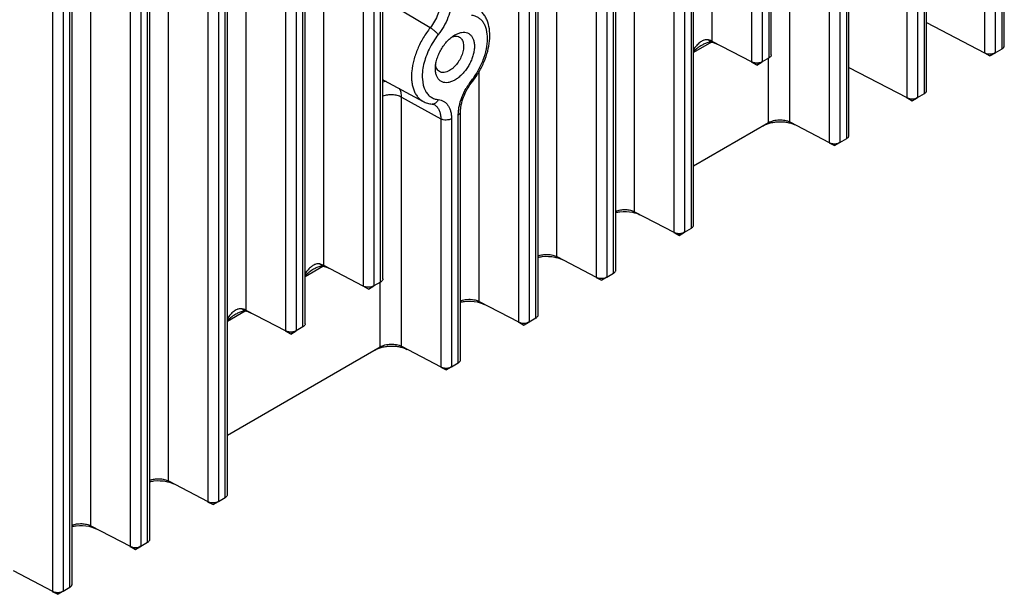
# Model space of a CAD drawing. Header units: inches. Extents: x 0 to 34, y 0 to 22.
# Tile 119 of 126: x 26.1 to 29.3, y 9.2 to 11.1. Entities that reach past the tile are written whole.
import ezdxf

# ---------------------------------------------------------------- set-up
doc = ezdxf.new("R2010")
doc.units = ezdxf.units.IN
doc.header["$LTSCALE"] = 1.87
doc.header["$MEASUREMENT"] = 0
doc.layers.get('0').update_dxf_attribs({"linetype": 'CONTINUOUS'})

msp = doc.modelspace()

# ---------------------------------------------------------------- linework, layer by layer
at = {"color": 7, "linetype": 'CONTINUOUS'}
for p, q in [((29.2246, 17.0731), (29.2246, 10.9884)), ((29.2595, 17.0733), (29.2595, 10.9887)), ((29.2815, 11.0014), (29.2815, 17.086)), ((29.2889, 11.0116), (29.2889, 17.0962)), ((29.0357, 10.8655), (29.0357, 16.9501)), ((28.9714, 16.9269), (28.9714, 10.8422)), ((29.0063, 16.9271), (29.0063, 10.8425)), ((29.0284, 10.8552), (29.0284, 16.9399)), ((28.7753, 10.7091), (28.7753, 16.7937)), ((28.7826, 10.7193), (28.7826, 16.8039)), ((28.7183, 16.7807), (28.7183, 10.6961)), ((28.7532, 16.781), (28.7532, 10.6963)), ((28.0839, 10.4707), (28.0839, 16.5624)), ((28.269, 10.4167), (28.269, 16.5014)), ((28.2763, 10.427), (28.2763, 16.5116)), ((28.212, 16.4884), (28.212, 10.4037)), ((28.2469, 16.4887), (28.2469, 10.404)), ((27.8307, 10.3245), (27.8307, 16.4162)), ((28.0231, 10.2808), (28.0231, 16.3654)), ((27.9588, 16.3423), (27.9588, 10.2576)), ((27.9938, 16.3425), (27.9938, 10.2578)), ((28.0158, 10.2706), (28.0158, 16.3552)), ((27.7627, 10.1244), (27.7627, 16.2091)), ((27.77, 10.1347), (27.77, 16.2192)), ((27.7057, 16.1961), (27.7057, 10.1114)), ((27.7406, 16.1963), (27.7406, 10.1117)), ((26.7574, 9.55), (26.7574, 15.6346)), ((26.6931, 15.6114), (26.6931, 9.5268)), ((26.728, 15.6117), (26.728, 9.527)), ((26.7501, 9.5398), (26.7501, 15.6244)), ((27.0713, 10.2955), (27.0713, 15.5682)), ((27.2564, 10.2416), (27.2564, 15.5073)), ((27.2637, 10.2518), (27.2637, 15.5174)), ((27.1994, 15.4943), (27.1994, 10.2286)), ((27.2343, 15.4945), (27.2343, 10.2288)), ((26.8182, 10.1493), (26.8182, 15.4221)), ((27.0106, 10.1057), (27.0106, 15.3713)), ((26.2511, 9.2577), (26.2511, 15.3423)), ((26.9463, 15.3481), (26.9463, 10.0824)), ((26.9812, 15.3484), (26.9812, 10.0827)), ((27.0032, 10.0954), (27.0032, 15.3611)), ((26.1868, 15.3191), (26.1868, 9.2344)), ((26.2217, 15.3194), (26.2217, 9.2347)), ((26.2438, 9.2474), (26.2438, 15.3321)), ((28.5902, 10.763), (28.5902, 13.5543)), ((28.337, 11.0256), (28.337, 13.4694)), ((28.5294, 10.9819), (28.5294, 13.4222)), ((28.4651, 13.399), (28.4651, 10.9587)), ((28.5, 13.3992), (28.5, 10.9589)), ((28.5221, 10.9716), (28.5221, 13.412)), ((26.565, 9.5937), (26.565, 12.385)), ((26.3119, 9.4475), (26.3119, 12.3001)), ((26.44, 12.2297), (26.44, 9.3806)), ((26.4749, 12.2299), (26.4749, 9.3809)), ((26.497, 9.3936), (26.497, 12.2427)), ((26.5043, 9.4038), (26.5043, 12.2529)), ((27.418, 11.0699), (27.2914, 11.1442)), ((29.0357, 11.087), (29.2246, 10.9884)), ((28.3343, 11.0225), (28.2763, 10.989)), ((28.3341, 11.0229), (28.3233, 11.0304)), ((28.4651, 10.9587), (28.337, 11.0256)), ((29.2242, 10.9877), (29.2422, 10.9782)), ((29.2246, 10.9884), (29.2418, 10.9784)), ((29.2422, 10.9782), (29.2597, 10.9883)), ((29.2595, 10.9887), (29.2426, 10.9785)), ((29.2595, 10.9887), (29.2815, 11.0014)), ((28.4828, 10.9484), (28.4647, 10.9579)), ((28.4828, 10.9484), (28.4651, 10.9587)), ((28.4828, 10.9484), (28.5, 10.9589)), ((28.5003, 10.9585), (28.4828, 10.9484)), ((28.5221, 10.9716), (28.5, 10.9589)), ((28.5203, 10.761), (28.5203, 10.9716)), ((27.5776, 10.1783), (27.5776, 10.9284)), ((28.7826, 10.9409), (28.9714, 10.8422)), ((27.2678, 10.8985), (27.395, 10.8301)), ((29.0063, 10.8425), (29.0284, 10.8552)), ((27.3245, 10.8436), (27.4525, 10.7732)), ((27.3245, 10.0322), (27.3245, 10.8436)), ((28.971, 10.8415), (28.9891, 10.8321)), ((28.9714, 10.8422), (28.9887, 10.8323)), ((28.9891, 10.8321), (29.0065, 10.8421)), ((29.0063, 10.8425), (28.9895, 10.8323)), ((27.5095, 9.9783), (27.5095, 10.7862)), ((27.5169, 9.9885), (27.5169, 10.7964)), ((27.4525, 10.7732), (27.4525, 9.9653)), ((27.4875, 10.7734), (27.4875, 9.9655)), ((28.2763, 10.6201), (28.5203, 10.761)), ((28.5902, 10.763), (28.7183, 10.6961)), ((28.7179, 10.6953), (28.7359, 10.6859)), ((28.7183, 10.6961), (28.7355, 10.6861)), ((28.7359, 10.6859), (28.7534, 10.696)), ((28.7532, 10.6963), (28.7364, 10.6861)), ((28.7532, 10.6963), (28.7753, 10.7091)), ((28.0839, 10.4707), (28.212, 10.4037)), ((28.2116, 10.403), (28.2297, 10.3936)), ((28.212, 10.4037), (28.2292, 10.3938)), ((28.2297, 10.3936), (28.2471, 10.4036)), ((28.2469, 10.404), (28.2301, 10.3938)), ((28.2469, 10.404), (28.269, 10.4167)), ((27.0684, 10.2928), (27.0576, 10.3004)), ((27.8307, 10.3245), (27.9588, 10.2576)), ((27.0686, 10.2925), (27.0106, 10.2589)), ((27.1994, 10.2286), (27.0713, 10.2955)), ((27.9938, 10.2578), (28.0158, 10.2706)), ((27.2564, 10.2416), (27.2343, 10.2288)), ((27.2546, 10.0302), (27.2546, 10.2416)), ((27.9584, 10.2568), (27.9765, 10.2474)), ((27.9588, 10.2576), (27.9761, 10.2476)), ((27.9765, 10.2474), (27.994, 10.2575)), ((27.9938, 10.2578), (27.9769, 10.2476)), ((27.2171, 10.2184), (27.199, 10.2278)), ((27.2171, 10.2184), (27.1994, 10.2286)), ((27.2171, 10.2184), (27.2343, 10.2288)), ((27.2345, 10.2285), (27.2171, 10.2184)), ((27.5776, 10.1783), (27.7057, 10.1114)), ((26.8155, 10.1463), (26.7574, 10.1128)), ((26.8153, 10.1467), (26.8044, 10.1542)), ((26.9463, 10.0824), (26.8182, 10.1493)), ((27.7053, 10.1107), (27.7234, 10.1012)), ((27.7057, 10.1114), (27.7229, 10.1015)), ((27.7234, 10.1012), (27.7408, 10.1113)), ((27.7406, 10.1117), (27.7238, 10.1015)), ((27.7406, 10.1117), (27.7627, 10.1244)), ((26.9639, 10.0722), (26.9459, 10.0817)), ((26.9639, 10.0722), (26.9463, 10.0824)), ((26.9639, 10.0722), (26.9812, 10.0827)), ((26.9814, 10.0823), (26.9639, 10.0722)), ((27.0032, 10.0954), (26.9812, 10.0827)), ((26.7574, 9.7432), (27.2546, 10.0302)), ((27.3245, 10.0322), (27.4525, 9.9653)), ((27.4522, 9.9645), (27.4702, 9.9551)), ((27.4525, 9.9653), (27.4698, 9.9553)), ((27.4702, 9.9551), (27.4877, 9.9652)), ((27.4875, 9.9655), (27.4706, 9.9553)), ((27.4875, 9.9655), (27.5095, 9.9783)), ((26.565, 9.5937), (26.6931, 9.5268)), ((26.728, 9.527), (26.7501, 9.5398)), ((26.6927, 9.526), (26.7108, 9.5166)), ((26.6931, 9.5268), (26.7104, 9.5168)), ((26.7108, 9.5166), (26.7282, 9.5267)), ((26.728, 9.527), (26.7112, 9.5168)), ((26.3119, 9.4475), (26.44, 9.3806)), ((26.4396, 9.3799), (26.4576, 9.3704)), ((26.44, 9.3806), (26.4572, 9.3707)), ((26.4576, 9.3704), (26.4751, 9.3805)), ((26.4749, 9.3809), (26.4581, 9.3707)), ((26.4749, 9.3809), (26.497, 9.3936)), ((26.0587, 9.3014), (26.1868, 9.2344)), ((26.2217, 9.2347), (26.2438, 9.2474)), ((26.1864, 9.2337), (26.2045, 9.2243)), ((26.1868, 9.2344), (26.2041, 9.2245)), ((26.2045, 9.2243), (26.222, 9.2343)), ((26.2217, 9.2347), (26.2049, 9.2245))]:
    msp.add_line(p, q, dxfattribs=at)
for centre, radius, start, end in [((28.3583, 10.9192), 0.1087, 117.1372, 120.0157), ((28.3077, 10.9632), 0.069, 72.7172, 76.9447), ((28.3083, 10.9166), 0.1094, 75.2256, 76.3197), ((27.2962, 10.9513), 0.06, 237.1604, 241.7589), ((27.7205, 10.7659), 0.2138, 142.56, 150.2001), ((27.711, 10.7729), 0.2021, 141.5717, 142.5035), ((27.3446, 11.0598), 0.2681, 321.5711, 322.2874), ((27.4257, 10.8371), 0.0159, 263.888, 278.3218), ((27.4153, 10.7897), 0.0334, 50.7571, 61.7593), ((27.042, 10.2331), 0.069, 72.7172, 76.9447), ((27.0925, 10.1892), 0.1087, 117.1372, 120.0157), ((27.0425, 10.1865), 0.1094, 75.2256, 76.3197), ((26.8394, 10.043), 0.1087, 117.1372, 120.0157), ((26.7889, 10.087), 0.069, 72.7172, 76.9447), ((26.7894, 10.0403), 0.1094, 75.2256, 76.3197)]:
    msp.add_arc(centre, radius, start, end, dxfattribs=at)
for points, knots in [([(27.4525, 11.1597), (27.4525, 11.1561), (27.4521, 11.1486), (27.4497, 11.1332), (27.4438, 11.1135), (27.4329, 11.0908), (27.4233, 11.0766), (27.418, 11.0699)], [0, 0, 0, 0, 0.110685, 0.22804, 0.477451, 0.738674, 1, 1, 1, 1]), ([(27.4875, 11.1599), (27.4875, 11.1506), (27.4852, 11.1311), (27.4765, 11.1022), (27.4629, 11.0737), (27.4509, 11.0559), (27.4443, 11.0476)], [0, 0, 0, 0, 0.227909, 0.477313, 0.738486, 1, 1, 1, 1]), ([(27.5527, 10.8985), (27.5607, 10.9086), (27.5752, 10.9301), (27.5917, 10.9646), (27.6022, 10.9997), (27.6061, 11.0331), (27.6035, 11.0589), (27.5975, 11.0764), (27.5915, 11.0874), (27.5838, 11.0965), (27.5746, 11.1035), (27.5641, 11.1082), (27.5566, 11.1098), (27.5527, 11.1102)], [0, 0, 0, 0, 0.155244, 0.310348, 0.458411, 0.593743, 0.712709, 0.766055, 0.815748, 0.86267, 0.908073, 0.953404, 1, 1, 1, 1]), ([(27.5567, 10.8958), (27.5642, 10.9056), (27.578, 10.9261), (27.5944, 10.9589), (27.606, 10.9928), (27.6123, 11.0264), (27.6128, 11.0584), (27.6079, 11.0834), (27.6005, 11.1012), (27.5934, 11.1132), (27.5845, 11.1236), (27.5775, 11.1295), (27.5738, 11.132)], [0, 0, 0, 0, 0.14167, 0.283522, 0.421504, 0.552583, 0.674842, 0.788591, 0.842924, 0.895892, 0.948037, 1, 1, 1, 1]), ([(27.418, 11.0699), (27.4097, 11.0594), (27.3946, 11.0373), (27.3765, 11.0018), (27.3638, 10.9654), (27.358, 10.935), (27.3568, 10.9119), (27.3576, 10.8959), (27.3599, 10.881), (27.3639, 10.8675), (27.3694, 10.8554), (27.3765, 10.845), (27.385, 10.8364), (27.3916, 10.8319), (27.395, 10.8301)], [0, 0, 0, 0, 0.150008, 0.300632, 0.44641, 0.582798, 0.646344, 0.706359, 0.762704, 0.815454, 0.86489, 0.911541, 0.956234, 1, 1, 1, 1]), ([(27.4443, 11.0476), (27.4436, 11.0485), (27.4421, 11.0503), (27.4384, 11.0543), (27.4329, 11.0593), (27.4257, 11.065), (27.4206, 11.0684), (27.418, 11.0699)], [0, 0, 0, 0, 0.094694, 0.207127, 0.467573, 0.745116, 1, 1, 1, 1]), ([(27.4443, 11.0476), (27.4386, 11.0404), (27.4279, 11.0252), (27.4144, 11.001), (27.4037, 10.9759), (27.3962, 10.9506), (27.3928, 10.9298), (27.3919, 10.9139), (27.3924, 10.8932), (27.3962, 10.876), (27.4024, 10.8645)], [0, 0, 0, 0, 0.140517, 0.282412, 0.422096, 0.55662, 0.683317, 0.74308, 0.800191, 1, 1, 1, 1]), ([(27.4349, 10.9363), (27.4349, 10.9413), (27.4358, 10.9518), (27.4395, 10.9676), (27.4454, 10.9836), (27.4532, 10.9992), (27.4628, 11.0138), (27.4737, 11.0269), (27.4856, 11.0379), (27.4941, 11.044), (27.4985, 11.0465)], [0, 0, 0, 0, 0.114139, 0.237316, 0.366964, 0.5, 0.632986, 0.762647, 0.885972, 1, 1, 1, 1]), ([(27.5133, 11.0395), (27.5149, 11.0386), (27.5179, 11.0362), (27.5216, 11.0316), (27.5243, 11.026), (27.5268, 11.0169), (27.527, 11.0066), (27.5255, 10.9959), (27.5226, 10.9842), (27.5167, 10.9698), (27.5069, 10.9538), (27.4967, 10.9422), (27.4878, 10.9347), (27.4831, 10.9316), (27.4808, 10.9302)], [0, 0, 0, 0, 0.042839, 0.087453, 0.135259, 0.187216, 0.304425, 0.369576, 0.438223, 0.582534, 0.729582, 0.871242, 0.937725, 1, 1, 1, 1]), ([(27.4893, 11.0403), (27.4901, 11.0405), (27.493, 11.0415), (27.4961, 11.0422), (27.4984, 11.0424)], [0, 0, 0, 0, 0.261323, 1, 1, 1, 1]), ([(27.4984, 11.0424), (27.501, 11.0427), (27.5062, 11.0425), (27.5112, 11.0407), (27.5133, 11.0395)], [0, 0, 0, 0, 0.517311, 1, 1, 1, 1]), ([(27.5203, 11.0546), (27.5236, 11.0551), (27.5301, 11.0555), (27.5395, 11.0534), (27.5476, 11.0487), (27.5541, 11.0416), (27.5588, 11.0325), (27.5615, 11.0216), (27.5624, 11.0094), (27.5614, 10.9961), (27.5585, 10.9821), (27.5538, 10.9679), (27.5474, 10.9538), (27.5396, 10.9403), (27.5306, 10.9278), (27.5206, 10.9166), (27.51, 10.9071), (27.5023, 10.9018), (27.4985, 10.8996)], [0, 0, 0, 0, 0.049487, 0.095326, 0.139854, 0.185706, 0.235178, 0.28971, 0.349898, 0.415544, 0.485959, 0.56002, 0.636381, 0.713508, 0.789836, 0.863931, 0.934436, 1, 1, 1, 1]), ([(27.4985, 11.0465), (27.502, 11.0485), (27.509, 11.0519), (27.5166, 11.054), (27.5203, 11.0546)], [0, 0, 0, 0, 0.523672, 1, 1, 1, 1]), ([(28.3039, 11.0134), (28.2988, 11.0105), (28.2892, 11.0039), (28.2803, 10.9964), (28.2761, 10.9925)], [0, 0, 0, 0, 0.503641, 1, 1, 1, 1]), ([(28.2965, 11.0219), (28.2925, 11.0188), (28.2852, 11.0116), (28.2791, 11.0035), (28.2762, 10.9993)], [0, 0, 0, 0, 0.495622, 1, 1, 1, 1]), ([(28.3112, 11.0299), (28.3099, 11.0295), (28.3046, 11.0276), (28.2998, 11.0245), (28.2965, 11.0219)], [0, 0, 0, 0, 0.248252, 1, 1, 1, 1]), ([(28.3341, 11.0229), (28.3319, 11.023), (28.3274, 11.0228), (28.3188, 11.0207), (28.3126, 11.018), (28.3087, 11.016)], [0, 0, 0, 0, 0.249138, 0.500983, 1, 1, 1, 1]), ([(28.3233, 11.0304), (28.3213, 11.0309), (28.3172, 11.0311), (28.3132, 11.0304), (28.3112, 11.0299)], [0, 0, 0, 0, 0.498259, 1, 1, 1, 1]), ([(28.337, 11.0256), (28.3363, 11.0259), (28.3335, 11.0273), (28.3305, 11.0284), (28.3282, 11.0291)], [0, 0, 0, 0, 0.241522, 1, 1, 1, 1]), ([(28.3547, 11.0153), (28.3533, 11.0161), (28.3473, 11.019), (28.341, 11.0211), (28.3362, 11.0224)], [0, 0, 0, 0, 0.238721, 1, 1, 1, 1]), ([(29.2815, 11.0014), (29.2826, 11.002), (29.2846, 11.0034), (29.287, 11.0059), (29.2885, 11.0087), (29.2889, 11.0107), (29.2889, 11.0116)], [0, 0, 0, 0, 0.285198, 0.546077, 0.781963, 1, 1, 1, 1]), ([(28.5294, 10.9819), (28.5294, 10.9809), (28.5291, 10.9789), (28.5276, 10.9761), (28.5252, 10.9736), (28.5232, 10.9722), (28.5221, 10.9716)], [0, 0, 0, 0, 0.218081, 0.453935, 0.714778, 1, 1, 1, 1]), ([(29.2246, 10.9884), (29.2262, 10.9875), (29.2298, 10.986), (29.2337, 10.9851), (29.2357, 10.9849)], [0, 0, 0, 0, 0.478421, 1, 1, 1, 1]), ([(29.2357, 10.9849), (29.2378, 10.9846), (29.2421, 10.9843), (29.2464, 10.9846), (29.2485, 10.9849)], [0, 0, 0, 0, 0.500533, 1, 1, 1, 1]), ([(29.2485, 10.9849), (29.2505, 10.9853), (29.2543, 10.9861), (29.2579, 10.9877), (29.2595, 10.9887)], [0, 0, 0, 0, 0.522432, 1, 1, 1, 1]), ([(27.4384, 10.9385), (27.438, 10.9393), (27.4365, 10.943), (27.4357, 10.9469), (27.4353, 10.9499)], [0, 0, 0, 0, 0.236569, 1, 1, 1, 1]), ([(28.4763, 10.9551), (28.4743, 10.9554), (28.4704, 10.9562), (28.4667, 10.9577), (28.4651, 10.9587)], [0, 0, 0, 0, 0.521572, 1, 1, 1, 1]), ([(28.5, 10.9589), (28.4985, 10.9579), (28.4948, 10.9564), (28.489, 10.955), (28.4827, 10.9545), (28.4784, 10.9548), (28.4763, 10.9551)], [0, 0, 0, 0, 0.227981, 0.477409, 0.738423, 1, 1, 1, 1]), ([(27.4356, 10.9259), (27.4355, 10.9268), (27.4351, 10.9302), (27.4349, 10.9337), (27.4349, 10.9363)], [0, 0, 0, 0, 0.24268, 1, 1, 1, 1]), ([(27.4985, 10.8996), (27.4949, 10.8975), (27.4877, 10.8941), (27.4768, 10.8911), (27.4663, 10.8906), (27.4568, 10.893), (27.4487, 10.898), (27.4422, 10.9054), (27.4377, 10.915), (27.4361, 10.9221), (27.4356, 10.9259)], [0, 0, 0, 0, 0.148022, 0.282383, 0.403874, 0.516493, 0.626329, 0.740111, 0.863537, 1, 1, 1, 1]), ([(27.4483, 10.927), (27.4462, 10.9282), (27.4422, 10.9316), (27.4395, 10.936), (27.4384, 10.9385)], [0, 0, 0, 0, 0.482956, 1, 1, 1, 1]), ([(27.4633, 10.9241), (27.4606, 10.9238), (27.4554, 10.924), (27.4505, 10.9258), (27.4483, 10.927)], [0, 0, 0, 0, 0.517311, 1, 1, 1, 1]), ([(27.4808, 10.9302), (27.478, 10.9286), (27.4723, 10.9259), (27.4662, 10.9244), (27.4633, 10.9241)], [0, 0, 0, 0, 0.526641, 1, 1, 1, 1]), ([(27.2747, 10.8952), (27.2738, 10.8952), (27.27, 10.8948), (27.2663, 10.8938), (27.2636, 10.8927)], [0, 0, 0, 0, 0.247091, 1, 1, 1, 1]), ([(27.5387, 10.8696), (27.5399, 10.8717), (27.5447, 10.8798), (27.5502, 10.8876), (27.5546, 10.8932)], [0, 0, 0, 0, 0.252438, 1, 1, 1, 1]), ([(27.5527, 10.8985), (27.5531, 10.8979), (27.5539, 10.8968), (27.5547, 10.8952), (27.555, 10.8937), (27.5546, 10.8932)], [0, 0, 0, 0, 0.368334, 0.656106, 1, 1, 1, 1]), ([(27.3245, 10.8436), (27.3224, 10.8447), (27.3179, 10.8468), (27.3081, 10.8499), (27.2948, 10.8519), (27.2786, 10.8513), (27.2681, 10.8489), (27.2632, 10.8471)], [0, 0, 0, 0, 0.112692, 0.233371, 0.489569, 0.751133, 1, 1, 1, 1]), ([(27.3245, 10.8436), (27.3245, 10.8488), (27.3236, 10.8588), (27.3205, 10.8683), (27.3183, 10.8724)], [0, 0, 0, 0, 0.529942, 1, 1, 1, 1]), ([(27.4024, 10.8645), (27.4046, 10.8605), (27.4097, 10.853), (27.4165, 10.847), (27.4201, 10.8445)], [0, 0, 0, 0, 0.512621, 1, 1, 1, 1]), ([(27.5124, 10.8137), (27.5145, 10.8237), (27.5205, 10.8439), (27.5296, 10.8629), (27.5349, 10.8722)], [0, 0, 0, 0, 0.488399, 1, 1, 1, 1]), ([(27.5192, 10.8187), (27.5209, 10.8274), (27.5262, 10.8449), (27.5341, 10.8614), (27.5387, 10.8696)], [0, 0, 0, 0, 0.484492, 1, 1, 1, 1]), ([(29.0284, 10.8552), (29.0295, 10.8558), (29.0315, 10.8572), (29.0339, 10.8597), (29.0354, 10.8625), (29.0357, 10.8645), (29.0357, 10.8655)], [0, 0, 0, 0, 0.285198, 0.546077, 0.781963, 1, 1, 1, 1]), ([(27.395, 10.8301), (27.3994, 10.8277), (27.4089, 10.8238), (27.4189, 10.8218), (27.424, 10.8212)], [0, 0, 0, 0, 0.49795, 1, 1, 1, 1]), ([(27.4201, 10.8445), (27.4237, 10.8421), (27.4314, 10.8382), (27.4399, 10.8364), (27.4443, 10.8359)], [0, 0, 0, 0, 0.49322, 1, 1, 1, 1]), ([(27.4311, 10.8192), (27.4301, 10.8197), (27.4278, 10.8206), (27.4253, 10.8211), (27.424, 10.8212)], [0, 0, 0, 0, 0.46366, 1, 1, 1, 1]), ([(27.4443, 10.8359), (27.4435, 10.834), (27.4416, 10.8304), (27.4378, 10.8259), (27.4332, 10.8227), (27.4297, 10.8216), (27.428, 10.8213)], [0, 0, 0, 0, 0.269709, 0.527973, 0.770384, 1, 1, 1, 1]), ([(27.4364, 10.8156), (27.4391, 10.8134), (27.4439, 10.8081), (27.4489, 10.798), (27.4519, 10.7862), (27.4525, 10.7776), (27.4525, 10.7732)], [0, 0, 0, 0, 0.218413, 0.454136, 0.714272, 1, 1, 1, 1]), ([(27.4443, 10.8359), (27.4475, 10.8356), (27.4537, 10.8343), (27.4624, 10.8304), (27.47, 10.8246), (27.4763, 10.8171), (27.4813, 10.808), (27.4849, 10.7975), (27.487, 10.7858), (27.4875, 10.7776), (27.4875, 10.7734)], [0, 0, 0, 0, 0.11469, 0.226189, 0.337848, 0.45326, 0.575498, 0.706752, 0.848267, 1, 1, 1, 1]), ([(27.51, 10.7967), (27.5101, 10.7981), (27.5107, 10.8038), (27.5116, 10.8094), (27.5124, 10.8137)], [0, 0, 0, 0, 0.244065, 1, 1, 1, 1]), ([(27.5169, 10.7964), (27.5169, 10.8), (27.5173, 10.8075), (27.5184, 10.8149), (27.5192, 10.8187)], [0, 0, 0, 0, 0.479004, 1, 1, 1, 1]), ([(28.9714, 10.8422), (28.973, 10.8413), (28.9767, 10.8398), (28.9805, 10.839), (28.9826, 10.8387)], [0, 0, 0, 0, 0.478421, 1, 1, 1, 1]), ([(28.9826, 10.8387), (28.9847, 10.8384), (28.989, 10.8381), (28.9932, 10.8385), (28.9953, 10.8388)], [0, 0, 0, 0, 0.500533, 1, 1, 1, 1]), ([(28.9953, 10.8388), (28.9973, 10.8391), (29.0011, 10.84), (29.0047, 10.8415), (29.0063, 10.8425)], [0, 0, 0, 0, 0.522432, 1, 1, 1, 1]), ([(27.5095, 10.7862), (27.5095, 10.787), (27.5096, 10.7905), (27.5098, 10.794), (27.51, 10.7967)], [0, 0, 0, 0, 0.245217, 1, 1, 1, 1]), ([(27.5095, 10.7862), (27.5106, 10.7868), (27.5126, 10.7882), (27.515, 10.7907), (27.5165, 10.7934), (27.5169, 10.7954), (27.5169, 10.7964)], [0, 0, 0, 0, 0.28819, 0.548295, 0.782244, 1, 1, 1, 1]), ([(27.4875, 10.7734), (27.4863, 10.7727), (27.4837, 10.7715), (27.4779, 10.7697), (27.4701, 10.7688), (27.4622, 10.7696), (27.4564, 10.7713), (27.4538, 10.7725), (27.4525, 10.7732)], [0, 0, 0, 0, 0.113478, 0.236616, 0.498487, 0.761189, 0.885296, 1, 1, 1, 1]), ([(28.5035, 10.7508), (28.507, 10.7529), (28.5147, 10.7565), (28.5229, 10.7591), (28.5272, 10.7601)], [0, 0, 0, 0, 0.476559, 1, 1, 1, 1]), ([(28.5203, 10.761), (28.5227, 10.7624), (28.5279, 10.7649), (28.5364, 10.7675), (28.5456, 10.7693), (28.5551, 10.7701), (28.5646, 10.7698), (28.5739, 10.7686), (28.5824, 10.7664), (28.5877, 10.7643), (28.5902, 10.763)], [0, 0, 0, 0, 0.11433, 0.237745, 0.367654, 0.50076, 0.633753, 0.763341, 0.886242, 1, 1, 1, 1]), ([(28.5272, 10.7601), (28.5318, 10.7613), (28.5412, 10.763), (28.5556, 10.7641), (28.5699, 10.7636), (28.5794, 10.7622), (28.5839, 10.7612)], [0, 0, 0, 0, 0.247565, 0.501706, 0.754964, 1, 1, 1, 1]), ([(28.5839, 10.7612), (28.5882, 10.7603), (28.5963, 10.7581), (28.604, 10.7549), (28.6074, 10.753)], [0, 0, 0, 0, 0.525847, 1, 1, 1, 1]), ([(28.7753, 10.7091), (28.7763, 10.7097), (28.7783, 10.711), (28.7807, 10.7136), (28.7822, 10.7163), (28.7826, 10.7183), (28.7826, 10.7193)], [0, 0, 0, 0, 0.285198, 0.546077, 0.781963, 1, 1, 1, 1]), ([(28.7183, 10.6961), (28.7199, 10.6951), (28.7236, 10.6936), (28.7274, 10.6928), (28.7294, 10.6925)], [0, 0, 0, 0, 0.478421, 1, 1, 1, 1]), ([(28.7294, 10.6925), (28.7315, 10.6922), (28.7358, 10.692), (28.7401, 10.6923), (28.7422, 10.6926)], [0, 0, 0, 0, 0.500533, 1, 1, 1, 1]), ([(28.7422, 10.6926), (28.7442, 10.6929), (28.748, 10.6938), (28.7516, 10.6954), (28.7532, 10.6963)], [0, 0, 0, 0, 0.522432, 1, 1, 1, 1]), ([(28.0227, 10.4728), (28.0251, 10.4736), (28.0301, 10.4752), (28.0379, 10.4767), (28.0461, 10.4776), (28.0543, 10.4777), (28.0624, 10.477), (28.0701, 10.4757), (28.0773, 10.4736), (28.0818, 10.4717), (28.0839, 10.4707)], [0, 0, 0, 0, 0.122389, 0.250278, 0.381274, 0.512955, 0.642965, 0.768874, 0.888413, 1, 1, 1, 1]), ([(28.023, 10.4683), (28.0274, 10.4693), (28.0455, 10.4724), (28.0642, 10.4717), (28.0776, 10.4689)], [0, 0, 0, 0, 0.249362, 1, 1, 1, 1]), ([(28.0776, 10.4689), (28.0819, 10.468), (28.09, 10.4658), (28.0977, 10.4626), (28.1011, 10.4607)], [0, 0, 0, 0, 0.525847, 1, 1, 1, 1]), ([(28.212, 10.4037), (28.2136, 10.4028), (28.2173, 10.4013), (28.2211, 10.4005), (28.2231, 10.4002)], [0, 0, 0, 0, 0.478421, 1, 1, 1, 1]), ([(28.2231, 10.4002), (28.2253, 10.3999), (28.2295, 10.3997), (28.2338, 10.4), (28.2359, 10.4003)], [0, 0, 0, 0, 0.500533, 1, 1, 1, 1]), ([(28.2359, 10.4003), (28.2379, 10.4006), (28.2417, 10.4015), (28.2453, 10.403), (28.2469, 10.404)], [0, 0, 0, 0, 0.522432, 1, 1, 1, 1]), ([(28.269, 10.4167), (28.2701, 10.4173), (28.2721, 10.4187), (28.2744, 10.4212), (28.2759, 10.424), (28.2763, 10.426), (28.2763, 10.427)], [0, 0, 0, 0, 0.285198, 0.546077, 0.781963, 1, 1, 1, 1]), ([(27.0455, 10.2998), (27.0442, 10.2994), (27.0389, 10.2975), (27.0341, 10.2944), (27.0308, 10.2918)], [0, 0, 0, 0, 0.248252, 1, 1, 1, 1]), ([(27.0576, 10.3004), (27.0556, 10.3008), (27.0515, 10.3011), (27.0475, 10.3004), (27.0455, 10.2998)], [0, 0, 0, 0, 0.498259, 1, 1, 1, 1]), ([(27.7695, 10.3266), (27.7719, 10.3275), (27.7769, 10.329), (27.7848, 10.3306), (27.7929, 10.3314), (27.8011, 10.3315), (27.8092, 10.3309), (27.817, 10.3295), (27.8242, 10.3275), (27.8287, 10.3256), (27.8307, 10.3245)], [0, 0, 0, 0, 0.122389, 0.250278, 0.381274, 0.512955, 0.642965, 0.768874, 0.888413, 1, 1, 1, 1]), ([(27.7699, 10.3222), (27.7743, 10.3232), (27.7923, 10.3263), (27.8111, 10.3255), (27.8245, 10.3227)], [0, 0, 0, 0, 0.249362, 1, 1, 1, 1]), ([(27.8245, 10.3227), (27.8288, 10.3218), (27.8368, 10.3197), (27.8445, 10.3164), (27.848, 10.3145)], [0, 0, 0, 0, 0.525847, 1, 1, 1, 1]), ([(27.0381, 10.2833), (27.0331, 10.2804), (27.0235, 10.2739), (27.0146, 10.2664), (27.0104, 10.2625)], [0, 0, 0, 0, 0.503641, 1, 1, 1, 1]), ([(27.0308, 10.2918), (27.0268, 10.2887), (27.0195, 10.2816), (27.0134, 10.2735), (27.0105, 10.2692)], [0, 0, 0, 0, 0.495622, 1, 1, 1, 1]), ([(27.0684, 10.2928), (27.0662, 10.293), (27.0617, 10.2927), (27.0531, 10.2906), (27.0469, 10.2879), (27.0429, 10.2859)], [0, 0, 0, 0, 0.249138, 0.500983, 1, 1, 1, 1]), ([(27.0713, 10.2955), (27.0706, 10.2958), (27.0678, 10.2972), (27.0648, 10.2983), (27.0625, 10.299)], [0, 0, 0, 0, 0.241522, 1, 1, 1, 1]), ([(27.089, 10.2853), (27.0876, 10.286), (27.0816, 10.2889), (27.0753, 10.291), (27.0704, 10.2923)], [0, 0, 0, 0, 0.238721, 1, 1, 1, 1]), ([(28.0158, 10.2706), (28.0169, 10.2712), (28.0189, 10.2725), (28.0213, 10.2751), (28.0228, 10.2779), (28.0231, 10.2799), (28.0231, 10.2808)], [0, 0, 0, 0, 0.285198, 0.546077, 0.781963, 1, 1, 1, 1]), ([(27.2637, 10.2518), (27.2637, 10.2508), (27.2634, 10.2488), (27.2618, 10.2461), (27.2595, 10.2435), (27.2575, 10.2422), (27.2564, 10.2416)], [0, 0, 0, 0, 0.218081, 0.453935, 0.714778, 1, 1, 1, 1]), ([(27.9588, 10.2576), (27.9605, 10.2566), (27.9641, 10.2551), (27.968, 10.2543), (27.97, 10.254)], [0, 0, 0, 0, 0.478421, 1, 1, 1, 1]), ([(27.97, 10.254), (27.9721, 10.2538), (27.9764, 10.2535), (27.9806, 10.2538), (27.9827, 10.2541)], [0, 0, 0, 0, 0.500533, 1, 1, 1, 1]), ([(27.9827, 10.2541), (27.9848, 10.2544), (27.9886, 10.2553), (27.9922, 10.2569), (27.9938, 10.2578)], [0, 0, 0, 0, 0.522432, 1, 1, 1, 1]), ([(27.2106, 10.225), (27.2085, 10.2253), (27.2047, 10.2261), (27.201, 10.2276), (27.1994, 10.2286)], [0, 0, 0, 0, 0.521572, 1, 1, 1, 1]), ([(27.2343, 10.2288), (27.2327, 10.2279), (27.2291, 10.2263), (27.2232, 10.225), (27.2169, 10.2245), (27.2127, 10.2247), (27.2106, 10.225)], [0, 0, 0, 0, 0.227981, 0.477409, 0.738423, 1, 1, 1, 1]), ([(27.5164, 10.1804), (27.5188, 10.1813), (27.5238, 10.1828), (27.5316, 10.1844), (27.5398, 10.1853), (27.548, 10.1854), (27.5561, 10.1847), (27.5639, 10.1833), (27.5711, 10.1813), (27.5755, 10.1794), (27.5776, 10.1783)], [0, 0, 0, 0, 0.122389, 0.250278, 0.381274, 0.512955, 0.642965, 0.768874, 0.888413, 1, 1, 1, 1]), ([(27.5167, 10.176), (27.5212, 10.177), (27.5392, 10.1801), (27.5579, 10.1794), (27.5713, 10.1766)], [0, 0, 0, 0, 0.249362, 1, 1, 1, 1]), ([(27.5713, 10.1766), (27.5756, 10.1757), (27.5837, 10.1735), (27.5914, 10.1703), (27.5948, 10.1684)], [0, 0, 0, 0, 0.525847, 1, 1, 1, 1]), ([(26.7776, 10.1457), (26.7737, 10.1426), (26.7663, 10.1354), (26.7602, 10.1273), (26.7573, 10.1231)], [0, 0, 0, 0, 0.495622, 1, 1, 1, 1]), ([(26.7924, 10.1536), (26.791, 10.1533), (26.7857, 10.1513), (26.781, 10.1482), (26.7776, 10.1457)], [0, 0, 0, 0, 0.248252, 1, 1, 1, 1]), ([(26.8153, 10.1467), (26.8131, 10.1468), (26.8086, 10.1465), (26.7999, 10.1444), (26.7937, 10.1418), (26.7898, 10.1398)], [0, 0, 0, 0, 0.249138, 0.500983, 1, 1, 1, 1]), ([(26.8044, 10.1542), (26.8025, 10.1546), (26.7984, 10.1549), (26.7943, 10.1542), (26.7924, 10.1536)], [0, 0, 0, 0, 0.498259, 1, 1, 1, 1]), ([(26.8182, 10.1493), (26.8175, 10.1497), (26.8146, 10.151), (26.8117, 10.1522), (26.8094, 10.1529)], [0, 0, 0, 0, 0.241522, 1, 1, 1, 1]), ([(26.8358, 10.1391), (26.8344, 10.1399), (26.8285, 10.1427), (26.8222, 10.1449), (26.8173, 10.1462)], [0, 0, 0, 0, 0.238721, 1, 1, 1, 1]), ([(26.785, 10.1372), (26.7799, 10.1342), (26.7703, 10.1277), (26.7615, 10.1202), (26.7572, 10.1163)], [0, 0, 0, 0, 0.503641, 1, 1, 1, 1]), ([(27.7057, 10.1114), (27.7073, 10.1105), (27.711, 10.109), (27.7148, 10.1082), (27.7169, 10.1079)], [0, 0, 0, 0, 0.478421, 1, 1, 1, 1]), ([(27.7169, 10.1079), (27.719, 10.1076), (27.7232, 10.1073), (27.7275, 10.1077), (27.7296, 10.108)], [0, 0, 0, 0, 0.500533, 1, 1, 1, 1]), ([(27.7296, 10.108), (27.7316, 10.1083), (27.7354, 10.1092), (27.739, 10.1107), (27.7406, 10.1117)], [0, 0, 0, 0, 0.522432, 1, 1, 1, 1]), ([(27.7627, 10.1244), (27.7638, 10.125), (27.7658, 10.1264), (27.7681, 10.1289), (27.7696, 10.1317), (27.77, 10.1337), (27.77, 10.1347)], [0, 0, 0, 0, 0.285198, 0.546077, 0.781963, 1, 1, 1, 1]), ([(26.9574, 10.0789), (26.9554, 10.0792), (26.9515, 10.08), (26.9479, 10.0815), (26.9463, 10.0824)], [0, 0, 0, 0, 0.521572, 1, 1, 1, 1]), ([(26.9812, 10.0827), (26.9796, 10.0817), (26.976, 10.0801), (26.9701, 10.0788), (26.9638, 10.0783), (26.9595, 10.0786), (26.9574, 10.0789)], [0, 0, 0, 0, 0.227981, 0.477409, 0.738423, 1, 1, 1, 1]), ([(27.0106, 10.1056), (27.0106, 10.1047), (27.0102, 10.1027), (27.0087, 10.0999), (27.0063, 10.0974), (27.0043, 10.096), (27.0032, 10.0954)], [0, 0, 0, 0, 0.218081, 0.453935, 0.714778, 1, 1, 1, 1]), ([(27.2378, 10.02), (27.2413, 10.0221), (27.249, 10.0257), (27.2571, 10.0283), (27.2615, 10.0293)], [0, 0, 0, 0, 0.476559, 1, 1, 1, 1]), ([(27.2546, 10.0302), (27.257, 10.0316), (27.2622, 10.0341), (27.2707, 10.0367), (27.2798, 10.0385), (27.2894, 10.0393), (27.2989, 10.039), (27.3081, 10.0378), (27.3167, 10.0356), (27.322, 10.0334), (27.3245, 10.0322)], [0, 0, 0, 0, 0.11433, 0.237745, 0.367654, 0.50076, 0.633753, 0.763341, 0.886242, 1, 1, 1, 1]), ([(27.2615, 10.0293), (27.266, 10.0305), (27.2755, 10.0322), (27.2898, 10.0333), (27.3042, 10.0328), (27.3136, 10.0314), (27.3182, 10.0304)], [0, 0, 0, 0, 0.247565, 0.501706, 0.754964, 1, 1, 1, 1]), ([(27.3182, 10.0304), (27.3225, 10.0295), (27.3305, 10.0273), (27.3382, 10.0241), (27.3417, 10.0222)], [0, 0, 0, 0, 0.525847, 1, 1, 1, 1]), ([(27.5095, 9.9783), (27.5106, 9.9789), (27.5126, 9.9802), (27.515, 9.9827), (27.5165, 9.9855), (27.5169, 9.9875), (27.5169, 9.9885)], [0, 0, 0, 0, 0.285198, 0.546077, 0.781963, 1, 1, 1, 1]), ([(27.4525, 9.9653), (27.4542, 9.9643), (27.4578, 9.9628), (27.4617, 9.962), (27.4637, 9.9617)], [0, 0, 0, 0, 0.478421, 1, 1, 1, 1]), ([(27.4637, 9.9617), (27.4658, 9.9614), (27.4701, 9.9612), (27.4744, 9.9615), (27.4765, 9.9618)], [0, 0, 0, 0, 0.500533, 1, 1, 1, 1]), ([(27.4765, 9.9618), (27.4785, 9.9621), (27.4823, 9.963), (27.4859, 9.9646), (27.4875, 9.9655)], [0, 0, 0, 0, 0.522432, 1, 1, 1, 1]), ([(26.5038, 9.5958), (26.5062, 9.5967), (26.5112, 9.5982), (26.5191, 9.5998), (26.5272, 9.6006), (26.5354, 9.6007), (26.5435, 9.6001), (26.5513, 9.5987), (26.5585, 9.5967), (26.563, 9.5948), (26.565, 9.5937)], [0, 0, 0, 0, 0.122389, 0.250278, 0.381274, 0.512955, 0.642965, 0.768874, 0.888413, 1, 1, 1, 1]), ([(26.5041, 9.5914), (26.5086, 9.5924), (26.5266, 9.5955), (26.5453, 9.5947), (26.5588, 9.5919)], [0, 0, 0, 0, 0.249362, 1, 1, 1, 1]), ([(26.5588, 9.5919), (26.563, 9.591), (26.5711, 9.5888), (26.5788, 9.5856), (26.5823, 9.5837)], [0, 0, 0, 0, 0.525847, 1, 1, 1, 1]), ([(26.7501, 9.5398), (26.7512, 9.5404), (26.7532, 9.5417), (26.7556, 9.5443), (26.7571, 9.547), (26.7574, 9.549), (26.7574, 9.55)], [0, 0, 0, 0, 0.285198, 0.546077, 0.781963, 1, 1, 1, 1]), ([(26.6931, 9.5268), (26.6947, 9.5258), (26.6984, 9.5243), (26.7023, 9.5235), (26.7043, 9.5232)], [0, 0, 0, 0, 0.478421, 1, 1, 1, 1]), ([(26.7043, 9.5232), (26.7064, 9.5229), (26.7107, 9.5227), (26.7149, 9.523), (26.717, 9.5233)], [0, 0, 0, 0, 0.500533, 1, 1, 1, 1]), ([(26.717, 9.5233), (26.719, 9.5236), (26.7228, 9.5245), (26.7264, 9.5261), (26.728, 9.527)], [0, 0, 0, 0, 0.522432, 1, 1, 1, 1]), ([(26.2506, 9.4496), (26.2531, 9.4505), (26.2581, 9.452), (26.2659, 9.4536), (26.2741, 9.4545), (26.2823, 9.4546), (26.2904, 9.4539), (26.2981, 9.4525), (26.3053, 9.4505), (26.3098, 9.4486), (26.3119, 9.4475)], [0, 0, 0, 0, 0.122389, 0.250278, 0.381274, 0.512955, 0.642965, 0.768874, 0.888413, 1, 1, 1, 1]), ([(26.251, 9.4452), (26.2554, 9.4462), (26.2735, 9.4493), (26.2922, 9.4486), (26.3056, 9.4457)], [0, 0, 0, 0, 0.249362, 1, 1, 1, 1]), ([(26.3056, 9.4457), (26.3099, 9.4449), (26.318, 9.4427), (26.3257, 9.4394), (26.3291, 9.4376)], [0, 0, 0, 0, 0.525847, 1, 1, 1, 1]), ([(26.497, 9.3936), (26.4981, 9.3942), (26.5, 9.3956), (26.5024, 9.3981), (26.5039, 9.4009), (26.5043, 9.4029), (26.5043, 9.4038)], [0, 0, 0, 0, 0.285198, 0.546077, 0.781963, 1, 1, 1, 1]), ([(26.44, 9.3806), (26.4416, 9.3797), (26.4453, 9.3782), (26.4491, 9.3773), (26.4511, 9.3771)], [0, 0, 0, 0, 0.478421, 1, 1, 1, 1]), ([(26.4511, 9.3771), (26.4532, 9.3768), (26.4575, 9.3765), (26.4618, 9.3768), (26.4639, 9.3772)], [0, 0, 0, 0, 0.500533, 1, 1, 1, 1]), ([(26.4639, 9.3772), (26.4659, 9.3775), (26.4697, 9.3783), (26.4733, 9.3799), (26.4749, 9.3809)], [0, 0, 0, 0, 0.522432, 1, 1, 1, 1]), ([(26.2438, 9.2474), (26.2449, 9.248), (26.2469, 9.2494), (26.2493, 9.2519), (26.2508, 9.2547), (26.2511, 9.2567), (26.2511, 9.2577)], [0, 0, 0, 0, 0.285198, 0.546077, 0.781963, 1, 1, 1, 1]), ([(26.1868, 9.2344), (26.1884, 9.2335), (26.1921, 9.232), (26.196, 9.2312), (26.198, 9.2309)], [0, 0, 0, 0, 0.478421, 1, 1, 1, 1]), ([(26.198, 9.2309), (26.2001, 9.2306), (26.2044, 9.2304), (26.2086, 9.2307), (26.2107, 9.231)], [0, 0, 0, 0, 0.500533, 1, 1, 1, 1]), ([(26.2107, 9.231), (26.2127, 9.2313), (26.2166, 9.2322), (26.2202, 9.2337), (26.2217, 9.2347)], [0, 0, 0, 0, 0.522432, 1, 1, 1, 1])]:
    msp.add_open_spline(points, degree=3, knots=knots, dxfattribs=at)

doc.saveas('drawing.dxf')
